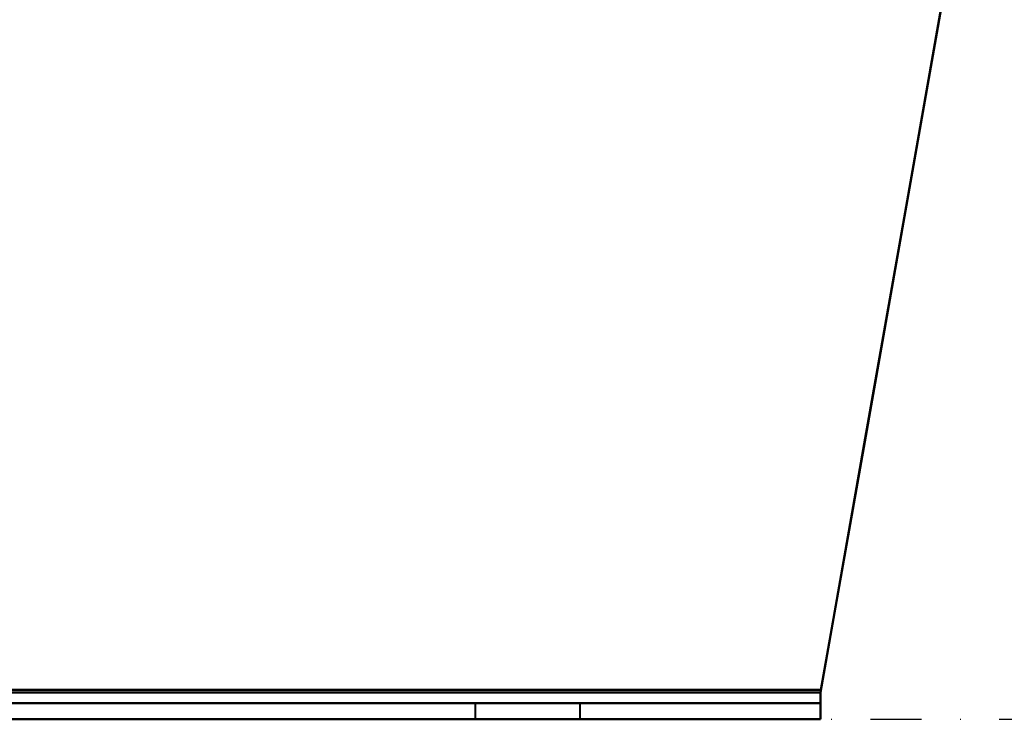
# Model space of a CAD drawing. Header units: millimetres. Extents: x -1442 to 3067, y -120 to 936.
# Tile 16 of 72: x 130 to 252, y 0 to 87. Entities that reach past the tile are written whole.
import ezdxf

# ---------------------------------------------------------------- set-up
doc = ezdxf.new("R2010")
doc.units = ezdxf.units.MM
doc.linetypes.add('Tiret point', pattern=[15.875, 6.35, -4.7625, 0, -4.7625])
doc.layers.add('A-FLOR-LEVL', color=51, linetype='Continuous', lineweight=30)
doc.layers.add('G-IMPT', color=8, linetype='Continuous', lineweight=40)

# ---------------------------------------------------------------- blocks, each defined once
blk = doc.blocks.new('NEXA 400 CALQUES_dwg-748074-Gauche')
at = {"layer": 'G-IMPT'}
for p, q in [((228.78, 0), (228.78, 3.31)), ((228.78, 0), (228.78, 3.31)), ((228.78, 3.31), (228.78, 2)), ((228.78, 3.31), (228.78, 2)), ((228.78, 3.31), (228.78, 0)), ((228.78, 2), (228.78, 3.31)), ((228.78, 2), (228.78, 3.31)), ((228.78, 3.31), (228.78, 0)), ((228.78, 3.31), (228.78, 0)), ((228.78, 2), (228.78, 3.31)), ((228.78, 0), (228.78, 3.31)), ((228.78, 0), (228.78, 3.31)), ((228.78, 3.31), (228.78, 2)), ((228.78, 3.31), (228.78, 2)), ((228.78, 2), (228.78, 3.31)), ((228.78, 3.31), (228.78, 0)), ((-248.78, 2), (228.78, 2)), ((-248.78, 2), (228.78, 2)), ((186, 2), (186, 0)), ((186, 2), (186, 0)), ((192.5, 2), (186, 2)), ((186, 2), (199, 2)), ((186, 2), (199, 2)), ((192.5, 2), (186, 2)), ((186, 2), (199, 2)), ((186, 2), (199, 2)), ((199, 2), (192.5, 2)), ((199, 2), (192.5, 2)), ((199, 2), (192.5, 2)), ((199, 2), (192.5, 2)), ((199, 0), (199, 2)), ((199, 0), (199, 2)), ((-248.78, 0), (228.78, 0)), ((-248.78, 0), (228.78, 0)), ((186, 0), (192.5, 0)), ((192.5, 0), (186, 0)), ((186, 0), (192.5, 0)), ((192.5, 0), (186, 0)), ((192.5, 0), (199, 0)), ((199, 0), (192.5, 0)), ((192.5, 0), (199, 0)), ((199, 0), (192.5, 0))]:
    blk.add_line(p, q, dxfattribs=at)
at = {"layer": 'G-IMPT', "flags": 128}
for points in [[(250, 123.68), (244.69, 93.58), (239.39, 63.49), (234.08, 33.4), (228.78, 3.31)], [(228.78, 3.31), (234.08, 33.4), (239.39, 63.49), (244.69, 93.58), (250, 123.68)], [(250, 123.68), (244.69, 93.58), (239.39, 63.49), (234.08, 33.4), (228.78, 3.31)], [(228.78, 3.31), (234.08, 33.4), (239.39, 63.49), (244.69, 93.58), (250, 123.68)], [(228.78, 3.31), (234.08, 33.4), (239.39, 63.49), (244.69, 93.58), (250, 123.68)], [(250, 123.68), (244.69, 93.58), (239.39, 63.49), (234.08, 33.4), (228.78, 3.31)], [(228.78, 3.31), (234.08, 33.4), (239.39, 63.49), (244.69, 93.58), (250, 123.68)], [(250, 123.68), (244.69, 93.58), (239.39, 63.49), (234.08, 33.4), (228.78, 3.31)], [(228.84, 3.65), (234.13, 33.66), (239.42, 63.67), (244.71, 93.67), (250, 123.68)], [(250, 123.68), (244.71, 93.67), (239.42, 63.67), (234.13, 33.66), (228.84, 3.65)], [(228.84, 3.65), (234.13, 33.66), (239.42, 63.67), (244.71, 93.67), (250, 123.68)], [(250, 123.68), (244.71, 93.67), (239.42, 63.67), (234.13, 33.66), (228.84, 3.65)], [(250, 123.68), (244.71, 93.67), (239.42, 63.67), (234.13, 33.66), (228.84, 3.65)], [(228.84, 3.65), (234.13, 33.66), (239.42, 63.67), (244.71, 93.67), (250, 123.68)], [(250, 123.68), (244.71, 93.67), (239.42, 63.67), (234.13, 33.66), (228.84, 3.65)], [(228.84, 3.65), (234.13, 33.66), (239.42, 63.67), (244.71, 93.67), (250, 123.68)], [(-248.84, 3.65), (-129.42, 3.65), (-10, 3.65), (109.42, 3.65), (228.84, 3.65)], [(228.84, 3.65), (109.42, 3.65), (-10, 3.65), (-129.42, 3.65), (-248.84, 3.65)], [(-248.84, 3.65), (-129.42, 3.65), (-10, 3.65), (109.42, 3.65), (228.84, 3.65)], [(228.84, 3.65), (109.42, 3.65), (-10, 3.65), (-129.42, 3.65), (-248.84, 3.65)], [(228.84, 3.65), (109.42, 3.65), (-10, 3.65), (-129.42, 3.65), (-248.84, 3.65)], [(-248.84, 3.65), (-129.42, 3.65), (-10, 3.65), (109.42, 3.65), (228.84, 3.65)], [(228.84, 3.65), (109.42, 3.65), (-10, 3.65), (-129.42, 3.65), (-248.84, 3.65)], [(-248.84, 3.65), (-129.42, 3.65), (-10, 3.65), (109.42, 3.65), (228.84, 3.65)], [(228.78, 3.31), (109.39, 3.31), (-10, 3.31), (-129.39, 3.31), (-248.78, 3.31)], [(-248.78, 3.31), (-129.39, 3.31), (-10, 3.31), (109.39, 3.31), (228.78, 3.31)], [(-248.78, 3.31), (-129.39, 3.31), (-10, 3.31), (109.39, 3.31), (228.78, 3.31)], [(228.78, 3.31), (109.39, 3.31), (-10, 3.31), (-129.39, 3.31), (-248.78, 3.31)], [(-248.78, 3.31), (-129.39, 3.31), (-10, 3.31), (109.39, 3.31), (228.78, 3.31)], [(228.78, 3.31), (109.39, 3.31), (-10, 3.31), (-129.39, 3.31), (-248.78, 3.31)], [(-248.78, 3.31), (-129.39, 3.31), (-10, 3.31), (109.39, 3.31), (228.78, 3.31)], [(228.78, 3.31), (109.39, 3.31), (-10, 3.31), (-129.39, 3.31), (-248.78, 3.31)], [(228.78, 2), (109.39, 2), (-10, 2), (-129.39, 2), (-248.78, 2)], [(-248.78, 2), (-129.39, 2), (-10, 2), (109.39, 2), (228.78, 2)], [(228.78, 2), (109.39, 2), (-10, 2), (-129.39, 2), (-248.78, 2)], [(-248.78, 2), (-129.39, 2), (-10, 2), (109.39, 2), (228.78, 2)], [(228.78, 2), (109.39, 2), (-10, 2), (-129.39, 2), (-248.78, 2)], [(-248.78, 2), (-129.39, 2), (-10, 2), (109.39, 2), (228.78, 2)], [(228.78, 2), (109.39, 2), (-10, 2), (-129.39, 2), (-248.78, 2)], [(-248.78, 2), (-129.39, 2), (-10, 2), (109.39, 2), (228.78, 2)], [(-248.78, 0), (-129.39, 0), (-10, 0), (109.39, 0), (228.78, 0)], [(228.78, 0), (109.39, 0), (-10, 0), (-129.39, 0), (-248.78, 0)], [(-248.78, 0), (-129.39, 0), (-10, 0), (109.39, 0), (228.78, 0)], [(228.78, 0), (109.39, 0), (-10, 0), (-129.39, 0), (-248.78, 0)], [(-248.78, 0), (-129.39, 0), (-10, 0), (109.39, 0), (228.78, 0)], [(-248.78, 0), (-129.39, 0), (-10, 0), (109.39, 0), (228.78, 0)], [(228.78, 0), (109.39, 0), (-10, 0), (-129.39, 0), (-248.78, 0)], [(228.78, 0), (109.39, 0), (-10, 0), (-129.39, 0), (-248.78, 0)]]:
    blk.add_lwpolyline(points, dxfattribs=at)
at = {"layer": 'G-IMPT'}
for points in [[(228.84, 3.65), (228.83, 3.59), (228.81, 3.48), (228.79, 3.36), (228.78, 3.31)], [(228.78, 3.31), (228.79, 3.36), (228.81, 3.48), (228.83, 3.59), (228.84, 3.65)], [(228.78, 3.31), (228.79, 3.36), (228.81, 3.48), (228.83, 3.59), (228.84, 3.65)], [(228.84, 3.65), (228.83, 3.59), (228.81, 3.48), (228.79, 3.36), (228.78, 3.31)], [(228.78, 3.31), (228.79, 3.36), (228.81, 3.48), (228.83, 3.59), (228.84, 3.65)], [(228.84, 3.65), (228.83, 3.59), (228.81, 3.48), (228.79, 3.36), (228.78, 3.31)], [(228.78, 3.31), (228.79, 3.36), (228.81, 3.48), (228.83, 3.59), (228.84, 3.65)], [(228.84, 3.65), (228.83, 3.59), (228.81, 3.48), (228.79, 3.36), (228.78, 3.31)]]:
    blk.add_open_spline(points, degree=3, dxfattribs=at)

msp = doc.modelspace()

# ---------------------------------------------------------------- linework, layer by layer
at = {"layer": 'A-FLOR-LEVL', "linetype": 'Tiret point'}
msp.add_line((-1442.42, 0), (2826.52, 0), dxfattribs=at)

# ---------------------------------------------------------------- block references
at = {"layer": 'G-IMPT'}
msp.add_blockref('NEXA 400 CALQUES_dwg-748074-Gauche', (0, 0), dxfattribs=at)

doc.saveas('drawing.dxf')
